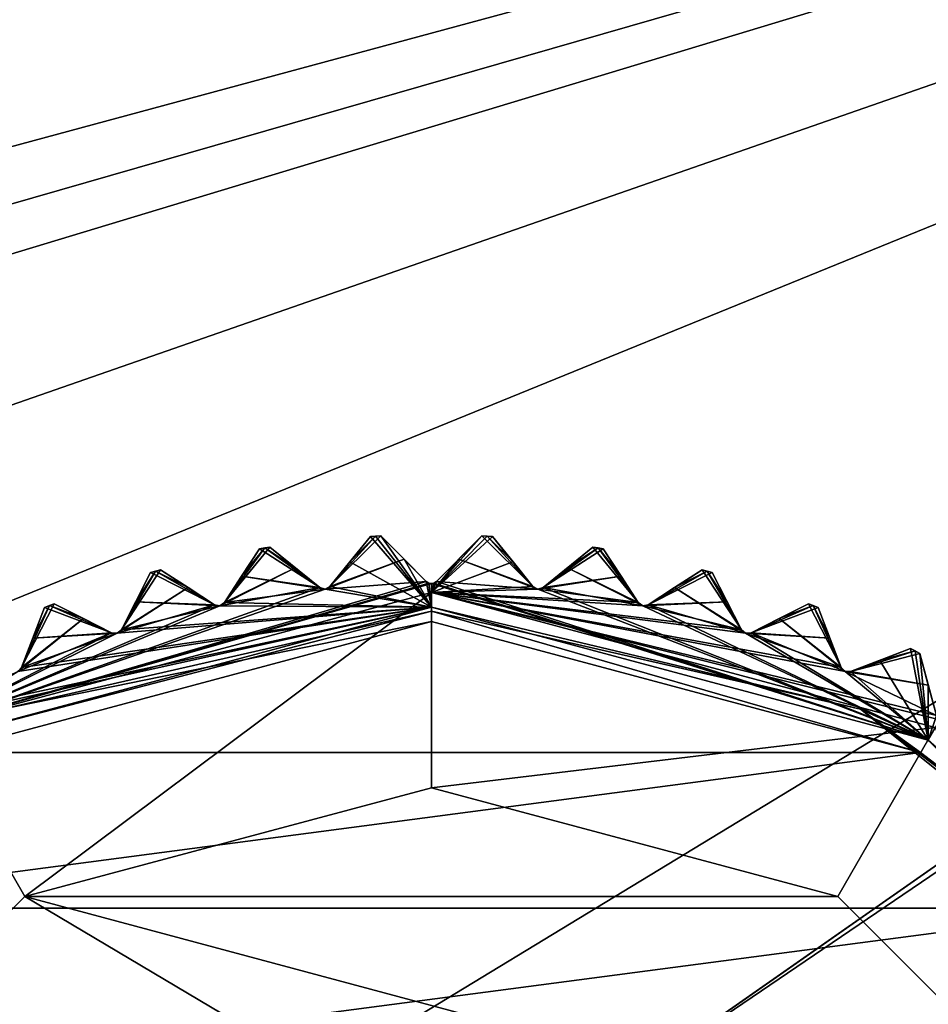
# Model space of a CAD drawing. Header units: millimetres. Extents: x -114 to 114, y -48 to 36.
# Tile 253 of 256: x 65 to 77, y 8 to 22. Entities that reach past the tile are written whole.
import ezdxf

# ---------------------------------------------------------------- set-up
doc = ezdxf.new("R2010")
doc.units = ezdxf.units.MM
doc.header["$LTSCALE"] = 65.185185
for name, color, linetype in [('2', 7, 'CONTINUOUS'), ('2786', 7, 'CONTINUOUS'), ('2841', 7, 'CONTINUOUS'), ('2842', 7, 'CONTINUOUS'), ('2866', 7, 'CONTINUOUS'), ('2868', 7, 'CONTINUOUS'), ('2869', 7, 'CONTINUOUS'), ('2870', 7, 'CONTINUOUS'), ('2871', 7, 'CONTINUOUS'), ('2872', 7, 'CONTINUOUS'), ('2873', 7, 'CONTINUOUS'), ('2874', 7, 'CONTINUOUS'), ('2875', 7, 'CONTINUOUS'), ('2876', 7, 'CONTINUOUS'), ('2877', 7, 'CONTINUOUS'), ('2878', 7, 'CONTINUOUS'), ('2879', 7, 'CONTINUOUS'), ('2880', 7, 'CONTINUOUS'), ('2881', 7, 'CONTINUOUS'), ('2882', 7, 'CONTINUOUS'), ('2883', 7, 'CONTINUOUS'), ('2885', 7, 'CONTINUOUS'), ('2964', 7, 'CONTINUOUS'), ('2965', 7, 'CONTINUOUS'), ('2977', 7, 'CONTINUOUS'), ('2978', 7, 'CONTINUOUS'), ('2979', 7, 'CONTINUOUS'), ('2980', 7, 'CONTINUOUS'), ('2981', 7, 'CONTINUOUS'), ('2982', 7, 'CONTINUOUS'), ('2983', 7, 'CONTINUOUS'), ('2984', 7, 'CONTINUOUS'), ('2985', 7, 'CONTINUOUS'), ('3030', 7, 'CONTINUOUS'), ('3031', 7, 'CONTINUOUS'), ('3033', 7, 'CONTINUOUS'), ('3214', 7, 'CONTINUOUS'), ('3215', 7, 'CONTINUOUS'), ('3216', 7, 'CONTINUOUS'), ('3217', 7, 'CONTINUOUS'), ('3218', 7, 'CONTINUOUS'), ('3219', 7, 'CONTINUOUS'), ('3252', 7, 'CONTINUOUS'), ('3253', 7, 'CONTINUOUS'), ('3254', 7, 'CONTINUOUS'), ('3255', 7, 'CONTINUOUS'), ('3256', 7, 'CONTINUOUS'), ('3257', 7, 'CONTINUOUS'), ('3258', 7, 'CONTINUOUS'), ('3259', 7, 'CONTINUOUS'), ('3260', 7, 'CONTINUOUS')]:
    doc.layers.add(name, color=color, linetype=linetype)

msp = doc.modelspace()

# ---------------------------------------------------------------- linework, layer by layer
at = {"layer": '2', "linetype": 'CONTINUOUS'}
for points in [[(113, 35, 92.5), (-113, 35, 92.5), (72.725, 6.847, 92.5), (113, 35, 92.5)], [(72.725, 6.847, 92.5), (-113, 35, 92.5), (68.275, 6.847, 92.5), (72.725, 6.847, 92.5)], [(68.275, 6.847, 92.5), (-113, 35, 92.5), (64.674, 4.231, 92.5), (68.275, 6.847, 92.5)], [(76.326, 4.231, 92.5), (113, 35, 92.5), (72.725, 6.847, 92.5), (76.326, 4.231, 92.5)], [(113, -35, 92.5), (113, 35, 92.5), (76.326, 4.231, 92.5), (113, -35, 92.5)]]:
    msp.add_3dface(points, dxfattribs=at)
at = {"layer": '2786', "linetype": 'CONTINUOUS'}
for points in [[(-50.5, 32.5, 90), (110.5, 32.5, 90), (-23.5, 13.7, 90), (-50.5, 32.5, 90)], [(110.5, 32.5, 90), (-16.649, 11.864, 90), (-23.5, 13.7, 90), (110.5, 32.5, 90)], [(110.5, 32.5, 90), (-11.634, 6.848, 90), (-16.649, 11.864, 90), (110.5, 32.5, 90)], [(110.5, 32.5, 90), (-9.8, 0, 90), (-11.634, 6.848, 90), (110.5, 32.5, 90)], [(-9.8, 0, 90), (110.5, 32.5, 90), (21.275, 6.847, 90), (-9.8, 0, 90)], [(110.5, 32.5, 90), (25.725, 6.847, 90), (21.275, 6.847, 90), (110.5, 32.5, 90)], [(110.5, 32.5, 90), (29.326, 4.231, 90), (25.725, 6.847, 90), (110.5, 32.5, 90)], [(110.5, 32.5, 90), (30.7, 0, 90), (29.326, 4.231, 90), (110.5, 32.5, 90)], [(110.5, 32.5, 90), (68.275, 6.847, 90), (30.7, 0, 90), (110.5, 32.5, 90)], [(110.5, 32.5, 90), (72.725, 6.847, 90), (68.275, 6.847, 90), (110.5, 32.5, 90)], [(110.5, 32.5, 90), (76.326, 4.231, 90), (72.725, 6.847, 90), (110.5, 32.5, 90)], [(110.5, 32.5, 90), (110.5, -32.5, 90), (76.326, -4.231, 90), (110.5, 32.5, 90)], [(110.5, 32.5, 90), (76.326, -4.231, 90), (77.7, 0, 90), (110.5, 32.5, 90)], [(110.5, 32.5, 90), (77.7, 0, 90), (76.326, 4.231, 90), (110.5, 32.5, 90)]]:
    msp.add_3dface(points, dxfattribs=at)
at = {"layer": '2841', "linetype": 'CONTINUOUS'}
for points in [[(77.271, 11.737, 110), (70.5, 13.55, 110), (63.729, 11.737, 110), (77.271, 11.737, 110)], [(80.079, 9.584, 110), (77.271, 11.737, 110), (60.921, 9.584, 110), (80.079, 9.584, 110)], [(60.921, 9.584, 110), (77.271, 11.737, 110), (63.729, 11.737, 110), (60.921, 9.584, 110)], [(82.233, 6.777, 110), (80.079, 9.584, 110), (58.767, 6.777, 110), (82.233, 6.777, 110)], [(58.767, 6.777, 110), (80.079, 9.584, 110), (60.921, 9.584, 110), (58.767, 6.777, 110)]]:
    msp.add_3dface(points, dxfattribs=at)
at = {"layer": '2842', "linetype": 'CONTINUOUS'}
for points in [[(63.525, 12.081, 93), (70.5, 13.95, 93), (64.875, 9.743, 93), (63.525, 12.081, 93)], [(70.5, 13.95, 93), (70.5, 11.25, 93), (64.875, 9.743, 93), (70.5, 13.95, 93)], [(70.5, 13.95, 93), (77.475, 12.081, 93), (70.5, 11.25, 93), (70.5, 13.95, 93)], [(60.757, 5.625, 93), (63.525, 12.081, 93), (64.875, 9.743, 93), (60.757, 5.625, 93)], [(70.5, 11.25, 93), (77.475, 12.081, 93), (76.125, 9.743, 93), (70.5, 11.25, 93)], [(76.125, 9.743, 93), (77.475, 12.081, 93), (80.243, 5.625, 93), (76.125, 9.743, 93)]]:
    msp.add_3dface(points, dxfattribs=at)
at = {"layer": '2866', "linetype": 'CONTINUOUS'}
for points in [[(64.984, 13.321, 108.833), (65.147, 13.744, 108.5), (64.828, 12.913, 109.146), (64.984, 13.321, 108.833)], [(64.828, 12.913, 109.146), (65.147, 13.744, 108.5), (65.147, 13.744, 93.8), (64.828, 12.913, 109.146)], [(64.984, 13.321, 93.467), (64.828, 12.913, 109.146), (65.147, 13.744, 93.8), (64.984, 13.321, 93.467)], [(64.828, 12.913, 93.154), (64.828, 12.913, 109.146), (64.984, 13.321, 93.467), (64.828, 12.913, 93.154)]]:
    msp.add_3dface(points, dxfattribs=at)
at = {"layer": '2868', "linetype": 'CONTINUOUS'}
for points in [[(66.407, 13.824, 108.833), (66.613, 14.229, 108.5), (66.209, 13.436, 109.146), (66.407, 13.824, 108.833)], [(66.209, 13.436, 109.146), (66.613, 14.229, 108.5), (66.613, 14.229, 93.8), (66.209, 13.436, 109.146)], [(66.407, 13.824, 93.467), (66.209, 13.436, 109.146), (66.613, 14.229, 93.8), (66.407, 13.824, 93.467)], [(66.209, 13.436, 93.154), (66.209, 13.436, 109.146), (66.407, 13.824, 93.467), (66.209, 13.436, 93.154)]]:
    msp.add_3dface(points, dxfattribs=at)
at = {"layer": '2869', "linetype": 'CONTINUOUS'}
for points in [[(65.281, 13.796, 93.8), (65.281, 13.796, 108.5), (66.074, 13.392, 93.154), (65.281, 13.796, 93.8)], [(66.074, 13.392, 93.154), (65.281, 13.796, 108.5), (65.686, 13.59, 108.833), (66.074, 13.392, 93.154)], [(65.686, 13.59, 93.467), (65.281, 13.796, 93.8), (66.074, 13.392, 93.154), (65.686, 13.59, 93.467)], [(66.074, 13.392, 109.146), (66.074, 13.392, 93.154), (65.686, 13.59, 108.833), (66.074, 13.392, 109.146)]]:
    msp.add_3dface(points, dxfattribs=at)
at = {"layer": '2870', "linetype": 'CONTINUOUS'}
for points in [[(67.874, 14.176, 108.833), (68.121, 14.557, 108.5), (67.637, 13.811, 109.146), (67.874, 14.176, 108.833)], [(67.637, 13.811, 109.146), (68.121, 14.557, 108.5), (68.121, 14.557, 93.8), (67.637, 13.811, 109.146)], [(67.874, 14.176, 93.467), (67.637, 13.811, 109.146), (68.121, 14.557, 93.8), (67.874, 14.176, 93.467)], [(67.637, 13.811, 93.154), (67.637, 13.811, 109.146), (67.874, 14.176, 93.467), (67.637, 13.811, 93.154)]]:
    msp.add_3dface(points, dxfattribs=at)
at = {"layer": '2871', "linetype": 'CONTINUOUS'}
for points in [[(66.752, 14.266, 93.8), (66.752, 14.266, 108.5), (67.498, 13.781, 93.154), (66.752, 14.266, 93.8)], [(67.498, 13.781, 93.154), (66.752, 14.266, 108.5), (67.133, 14.019, 108.833), (67.498, 13.781, 93.154)], [(67.133, 14.019, 93.467), (66.752, 14.266, 93.8), (67.498, 13.781, 93.154), (67.133, 14.019, 93.467)], [(67.498, 13.781, 109.146), (67.498, 13.781, 93.154), (67.133, 14.019, 108.833), (67.498, 13.781, 109.146)]]:
    msp.add_3dface(points, dxfattribs=at)
at = {"layer": '2872', "linetype": 'CONTINUOUS'}
for points in [[(69.37, 14.373, 108.833), (69.656, 14.726, 108.5), (69.096, 14.034, 109.146), (69.37, 14.373, 108.833)], [(69.096, 14.034, 109.146), (69.656, 14.726, 108.5), (69.656, 14.726, 93.8), (69.096, 14.034, 109.146)], [(69.37, 14.373, 93.467), (69.096, 14.034, 109.146), (69.656, 14.726, 93.8), (69.37, 14.373, 93.467)], [(69.096, 14.034, 93.154), (69.096, 14.034, 109.146), (69.37, 14.373, 93.467), (69.096, 14.034, 93.154)]]:
    msp.add_3dface(points, dxfattribs=at)
at = {"layer": '2873', "linetype": 'CONTINUOUS'}
for points in [[(68.264, 14.579, 93.8), (68.264, 14.579, 108.5), (68.955, 14.019, 93.154), (68.264, 14.579, 93.8)], [(68.955, 14.019, 93.154), (68.264, 14.579, 108.5), (68.616, 14.294, 108.833), (68.955, 14.019, 93.154)], [(68.616, 14.294, 93.467), (68.264, 14.579, 93.8), (68.955, 14.019, 93.154), (68.616, 14.294, 93.467)], [(68.955, 14.019, 109.146), (68.955, 14.019, 93.154), (68.616, 14.294, 108.833), (68.955, 14.019, 109.146)]]:
    msp.add_3dface(points, dxfattribs=at)
at = {"layer": '2874', "linetype": 'CONTINUOUS'}
for points in [[(70.879, 14.412, 108.833), (71.2, 14.733, 108.5), (70.571, 14.104, 109.146), (70.879, 14.412, 108.833)], [(70.571, 14.104, 109.146), (71.2, 14.733, 108.5), (71.2, 14.733, 93.8), (70.571, 14.104, 109.146)], [(70.879, 14.412, 93.467), (70.571, 14.104, 109.146), (71.2, 14.733, 93.8), (70.879, 14.412, 93.467)], [(70.571, 14.104, 93.154), (70.571, 14.104, 109.146), (70.879, 14.412, 93.467), (70.571, 14.104, 93.154)]]:
    msp.add_3dface(points, dxfattribs=at)
at = {"layer": '2875', "linetype": 'CONTINUOUS'}
for points in [[(69.8, 14.733, 93.8), (69.8, 14.733, 108.5), (70.429, 14.104, 93.154), (69.8, 14.733, 93.8)], [(70.429, 14.104, 93.154), (69.8, 14.733, 108.5), (70.121, 14.412, 108.833), (70.429, 14.104, 93.154)], [(70.121, 14.412, 93.467), (69.8, 14.733, 93.8), (70.429, 14.104, 93.154), (70.121, 14.412, 93.467)], [(70.429, 14.104, 109.146), (70.429, 14.104, 93.154), (70.121, 14.412, 108.833), (70.429, 14.104, 109.146)]]:
    msp.add_3dface(points, dxfattribs=at)
at = {"layer": '2876', "linetype": 'CONTINUOUS'}
for points in [[(72.384, 14.294, 108.833), (72.736, 14.579, 108.5), (72.045, 14.019, 109.146), (72.384, 14.294, 108.833)], [(72.045, 14.019, 109.146), (72.736, 14.579, 108.5), (72.736, 14.579, 93.8), (72.045, 14.019, 109.146)], [(72.383, 14.294, 93.467), (72.045, 14.019, 109.146), (72.736, 14.579, 93.8), (72.383, 14.294, 93.467)], [(72.045, 14.019, 93.154), (72.045, 14.019, 109.146), (72.383, 14.294, 93.467), (72.045, 14.019, 93.154)]]:
    msp.add_3dface(points, dxfattribs=at)
at = {"layer": '2877', "linetype": 'CONTINUOUS'}
for points in [[(71.344, 14.726, 93.8), (71.344, 14.726, 108.5), (71.904, 14.034, 93.154), (71.344, 14.726, 93.8)], [(71.904, 14.034, 93.154), (71.344, 14.726, 108.5), (71.63, 14.373, 108.833), (71.904, 14.034, 93.154)], [(71.629, 14.373, 93.467), (71.344, 14.726, 93.8), (71.904, 14.034, 93.154), (71.629, 14.373, 93.467)], [(71.904, 14.034, 109.146), (71.904, 14.034, 93.154), (71.63, 14.373, 108.833), (71.904, 14.034, 109.146)]]:
    msp.add_3dface(points, dxfattribs=at)
at = {"layer": '2878', "linetype": 'CONTINUOUS'}
for points in [[(73.867, 14.019, 108.833), (74.248, 14.266, 108.5), (73.502, 13.781, 109.146), (73.867, 14.019, 108.833)], [(73.502, 13.781, 109.146), (74.248, 14.266, 108.5), (74.248, 14.266, 93.8), (73.502, 13.781, 109.146)], [(73.867, 14.019, 93.467), (73.502, 13.781, 109.146), (74.248, 14.266, 93.8), (73.867, 14.019, 93.467)], [(73.502, 13.781, 93.154), (73.502, 13.781, 109.146), (73.867, 14.019, 93.467), (73.502, 13.781, 93.154)]]:
    msp.add_3dface(points, dxfattribs=at)
at = {"layer": '2879', "linetype": 'CONTINUOUS'}
for points in [[(72.879, 14.557, 93.8), (72.879, 14.557, 108.5), (73.363, 13.811, 93.154), (72.879, 14.557, 93.8)], [(73.363, 13.811, 93.154), (72.879, 14.557, 108.5), (73.126, 14.176, 108.833), (73.363, 13.811, 93.154)], [(73.126, 14.176, 93.467), (72.879, 14.557, 93.8), (73.363, 13.811, 93.154), (73.126, 14.176, 93.467)], [(73.363, 13.811, 109.146), (73.363, 13.811, 93.154), (73.126, 14.176, 108.833), (73.363, 13.811, 109.146)]]:
    msp.add_3dface(points, dxfattribs=at)
at = {"layer": '2880', "linetype": 'CONTINUOUS'}
for points in [[(75.314, 13.59, 108.833), (75.719, 13.796, 108.5), (74.926, 13.392, 109.146), (75.314, 13.59, 108.833)], [(74.926, 13.392, 109.146), (75.719, 13.796, 108.5), (75.719, 13.796, 93.8), (74.926, 13.392, 109.146)], [(75.314, 13.59, 93.467), (74.926, 13.392, 109.146), (75.719, 13.796, 93.8), (75.314, 13.59, 93.467)], [(74.926, 13.392, 93.154), (74.926, 13.392, 109.146), (75.314, 13.59, 93.467), (74.926, 13.392, 93.154)]]:
    msp.add_3dface(points, dxfattribs=at)
at = {"layer": '2881', "linetype": 'CONTINUOUS'}
for points in [[(74.387, 14.229, 93.8), (74.387, 14.229, 108.5), (74.791, 13.436, 93.154), (74.387, 14.229, 93.8)], [(74.791, 13.436, 93.154), (74.387, 14.229, 108.5), (74.593, 13.824, 108.833), (74.791, 13.436, 93.154)], [(74.593, 13.824, 93.467), (74.387, 14.229, 93.8), (74.791, 13.436, 93.154), (74.593, 13.824, 93.467)], [(74.791, 13.436, 109.146), (74.791, 13.436, 93.154), (74.593, 13.824, 108.833), (74.791, 13.436, 109.146)]]:
    msp.add_3dface(points, dxfattribs=at)
at = {"layer": '2882', "linetype": 'CONTINUOUS'}
for points in [[(76.708, 13.012, 108.833), (77.132, 13.175, 108.5), (76.301, 12.856, 109.146), (76.708, 13.012, 108.833)], [(76.301, 12.856, 109.146), (77.132, 13.175, 108.5), (77.132, 13.175, 93.8), (76.301, 12.856, 109.146)], [(76.708, 13.012, 93.467), (76.301, 12.856, 109.146), (77.132, 13.175, 93.8), (76.708, 13.012, 93.467)], [(76.301, 12.856, 93.154), (76.301, 12.856, 109.146), (76.708, 13.012, 93.467), (76.301, 12.856, 93.154)]]:
    msp.add_3dface(points, dxfattribs=at)
at = {"layer": '2883', "linetype": 'CONTINUOUS'}
for points in [[(75.853, 13.744, 93.8), (75.853, 13.744, 108.5), (76.172, 12.913, 93.154), (75.853, 13.744, 93.8)], [(76.172, 12.913, 93.154), (75.853, 13.744, 108.5), (76.016, 13.321, 108.833), (76.172, 12.913, 93.154)], [(76.016, 13.321, 93.467), (75.853, 13.744, 93.8), (76.172, 12.913, 93.154), (76.016, 13.321, 93.467)], [(76.172, 12.913, 109.146), (76.172, 12.913, 93.154), (76.016, 13.321, 108.833), (76.172, 12.913, 109.146)]]:
    msp.add_3dface(points, dxfattribs=at)
at = {"layer": '2885', "linetype": 'CONTINUOUS'}
for points in [[(77.26, 13.109, 93.8), (77.26, 13.109, 108.5), (77.491, 12.25, 93.154), (77.26, 13.109, 93.8)], [(77.491, 12.25, 93.154), (77.26, 13.109, 108.5), (77.378, 12.671, 108.833), (77.491, 12.25, 93.154)], [(77.378, 12.671, 93.467), (77.26, 13.109, 93.8), (77.491, 12.25, 93.154), (77.378, 12.671, 93.467)]]:
    msp.add_3dface(points, dxfattribs=at)
at = {"layer": '2964', "linetype": 'CONTINUOUS'}
for points in [[(70.5, 13.95, 93), (70.879, 14.412, 93.467), (71.2, 14.733, 93.8), (70.5, 13.95, 93)], [(70.5, 13.95, 93), (71.2, 14.733, 93.8), (71.272, 14.73, 93.8), (70.5, 13.95, 93)], [(71.344, 14.726, 93.8), (70.5, 13.95, 93), (71.272, 14.73, 93.8), (71.344, 14.726, 93.8)], [(70.5, 13.95, 93), (71.344, 14.726, 93.8), (71.629, 14.373, 93.467), (70.5, 13.95, 93)], [(72.383, 14.294, 93.467), (72.736, 14.579, 93.8), (72.807, 14.568, 93.8), (72.383, 14.294, 93.467)], [(72.045, 14.019, 93.154), (72.383, 14.294, 93.467), (72.807, 14.568, 93.8), (72.045, 14.019, 93.154)], [(72.879, 14.557, 93.8), (72.045, 14.019, 93.154), (72.807, 14.568, 93.8), (72.879, 14.557, 93.8)], [(72.045, 14.019, 93.154), (72.879, 14.557, 93.8), (73.126, 14.176, 93.467), (72.045, 14.019, 93.154)], [(70.5, 13.95, 93), (70.571, 14.104, 93.154), (70.879, 14.412, 93.467), (70.5, 13.95, 93)], [(70.5, 13.95, 93), (71.629, 14.373, 93.467), (71.904, 14.034, 93.154), (70.5, 13.95, 93)], [(72.045, 14.019, 93.154), (73.126, 14.176, 93.467), (71.971, 13.998, 93.125), (72.045, 14.019, 93.154)], [(73.126, 14.176, 93.467), (73.363, 13.811, 93.154), (71.971, 13.998, 93.125), (73.126, 14.176, 93.467)], [(73.502, 13.781, 93.154), (73.867, 14.019, 93.467), (74.318, 14.247, 93.8), (73.502, 13.781, 93.154)], [(74.387, 14.229, 93.8), (73.502, 13.781, 93.154), (74.318, 14.247, 93.8), (74.387, 14.229, 93.8)], [(73.502, 13.781, 93.154), (74.387, 14.229, 93.8), (74.593, 13.824, 93.467), (73.502, 13.781, 93.154)], [(73.867, 14.019, 93.467), (74.248, 14.266, 93.8), (74.318, 14.247, 93.8), (73.867, 14.019, 93.467)], [(70.571, 14.104, 93.154), (70.5, 13.95, 93), (70.536, 14.082, 93.132), (70.571, 14.104, 93.154)], [(70.536, 14.082, 93.132), (70.5, 13.95, 93), (70.5, 14.075, 93.125), (70.536, 14.082, 93.132)], [(70.5, 13.95, 93), (71.904, 14.034, 93.154), (71.971, 13.998, 93.125), (70.5, 13.95, 93)], [(73.363, 13.811, 93.154), (70.5, 13.95, 93), (71.971, 13.998, 93.125), (73.363, 13.811, 93.154)], [(77.475, 12.081, 93), (70.5, 13.95, 93), (77.537, 12.189, 93.125), (77.475, 12.081, 93)], [(70.5, 13.95, 93), (73.363, 13.811, 93.154), (73.426, 13.767, 93.125), (70.5, 13.95, 93)], [(70.5, 13.95, 93), (74.791, 13.436, 93.154), (74.849, 13.386, 93.125), (70.5, 13.95, 93)], [(74.791, 13.436, 93.154), (70.5, 13.95, 93), (73.426, 13.767, 93.125), (74.791, 13.436, 93.154)], [(70.5, 13.95, 93), (76.172, 12.913, 93.154), (76.225, 12.858, 93.125), (70.5, 13.95, 93)], [(76.172, 12.913, 93.154), (70.5, 13.95, 93), (74.849, 13.386, 93.125), (76.172, 12.913, 93.154)], [(70.5, 13.95, 93), (77.491, 12.25, 93.154), (77.537, 12.189, 93.125), (70.5, 13.95, 93)], [(77.491, 12.25, 93.154), (70.5, 13.95, 93), (76.225, 12.858, 93.125), (77.491, 12.25, 93.154)], [(73.502, 13.781, 93.154), (74.593, 13.824, 93.467), (73.426, 13.767, 93.125), (73.502, 13.781, 93.154)], [(74.593, 13.824, 93.467), (74.791, 13.436, 93.154), (73.426, 13.767, 93.125), (74.593, 13.824, 93.467)], [(74.926, 13.392, 93.154), (75.314, 13.59, 93.467), (75.786, 13.77, 93.8), (74.926, 13.392, 93.154)], [(75.853, 13.744, 93.8), (74.926, 13.392, 93.154), (75.786, 13.77, 93.8), (75.853, 13.744, 93.8)], [(75.314, 13.59, 93.467), (75.719, 13.796, 93.8), (75.786, 13.77, 93.8), (75.314, 13.59, 93.467)], [(74.926, 13.392, 93.154), (75.853, 13.744, 93.8), (76.016, 13.321, 93.467), (74.926, 13.392, 93.154)], [(74.926, 13.392, 93.154), (76.016, 13.321, 93.467), (74.849, 13.386, 93.125), (74.926, 13.392, 93.154)], [(76.016, 13.321, 93.467), (76.172, 12.913, 93.154), (74.849, 13.386, 93.125), (76.016, 13.321, 93.467)], [(76.301, 12.856, 93.154), (76.708, 13.012, 93.467), (77.196, 13.142, 93.8), (76.301, 12.856, 93.154)], [(77.26, 13.109, 93.8), (76.301, 12.856, 93.154), (77.196, 13.142, 93.8), (77.26, 13.109, 93.8)], [(76.301, 12.856, 93.154), (77.26, 13.109, 93.8), (77.378, 12.671, 93.467), (76.301, 12.856, 93.154)], [(76.708, 13.012, 93.467), (77.132, 13.175, 93.8), (77.196, 13.142, 93.8), (76.708, 13.012, 93.467)], [(76.301, 12.856, 93.154), (77.378, 12.671, 93.467), (76.225, 12.858, 93.125), (76.301, 12.856, 93.154)], [(77.378, 12.671, 93.467), (77.491, 12.25, 93.154), (76.225, 12.858, 93.125), (77.378, 12.671, 93.467)]]:
    msp.add_3dface(points, dxfattribs=at)
at = {"layer": '2965', "linetype": 'CONTINUOUS'}
for points in [[(69.096, 14.034, 93.154), (69.8, 14.733, 93.8), (70.121, 14.412, 93.467), (69.096, 14.034, 93.154)], [(69.8, 14.733, 93.8), (69.096, 14.034, 93.154), (69.728, 14.73, 93.8), (69.8, 14.733, 93.8)], [(69.096, 14.034, 93.154), (69.37, 14.373, 93.467), (69.728, 14.73, 93.8), (69.096, 14.034, 93.154)], [(69.37, 14.373, 93.467), (69.656, 14.726, 93.8), (69.728, 14.73, 93.8), (69.37, 14.373, 93.467)], [(67.637, 13.811, 93.154), (68.264, 14.579, 93.8), (68.616, 14.294, 93.467), (67.637, 13.811, 93.154)], [(68.264, 14.579, 93.8), (67.637, 13.811, 93.154), (68.193, 14.568, 93.8), (68.264, 14.579, 93.8)], [(67.637, 13.811, 93.154), (67.874, 14.176, 93.467), (68.193, 14.568, 93.8), (67.637, 13.811, 93.154)], [(67.874, 14.176, 93.467), (68.121, 14.557, 93.8), (68.193, 14.568, 93.8), (67.874, 14.176, 93.467)], [(69.096, 14.034, 93.154), (70.121, 14.412, 93.467), (69.029, 13.998, 93.125), (69.096, 14.034, 93.154)], [(70.121, 14.412, 93.467), (70.429, 14.104, 93.154), (69.029, 13.998, 93.125), (70.121, 14.412, 93.467)], [(66.209, 13.436, 93.154), (66.752, 14.266, 93.8), (67.133, 14.019, 93.467), (66.209, 13.436, 93.154)], [(66.752, 14.266, 93.8), (66.209, 13.436, 93.154), (66.682, 14.247, 93.8), (66.752, 14.266, 93.8)], [(66.209, 13.436, 93.154), (66.407, 13.824, 93.467), (66.682, 14.247, 93.8), (66.209, 13.436, 93.154)], [(66.407, 13.824, 93.467), (66.613, 14.229, 93.8), (66.682, 14.247, 93.8), (66.407, 13.824, 93.467)], [(67.637, 13.811, 93.154), (68.616, 14.294, 93.467), (67.574, 13.767, 93.125), (67.637, 13.811, 93.154)], [(68.616, 14.294, 93.467), (68.955, 14.019, 93.154), (67.574, 13.767, 93.125), (68.616, 14.294, 93.467)], [(63.525, 12.081, 93), (70.429, 14.104, 93.154), (70.464, 14.082, 93.132), (63.525, 12.081, 93)], [(70.429, 14.104, 93.154), (63.525, 12.081, 93), (69.029, 13.998, 93.125), (70.429, 14.104, 93.154)], [(70.5, 14.075, 93.125), (63.525, 12.081, 93), (70.464, 14.082, 93.132), (70.5, 14.075, 93.125)], [(70.5, 13.95, 93), (63.525, 12.081, 93), (70.5, 14.075, 93.125), (70.5, 13.95, 93)], [(63.525, 12.081, 93), (68.955, 14.019, 93.154), (69.029, 13.998, 93.125), (63.525, 12.081, 93)], [(68.955, 14.019, 93.154), (63.525, 12.081, 93), (67.574, 13.767, 93.125), (68.955, 14.019, 93.154)], [(66.209, 13.436, 93.154), (67.133, 14.019, 93.467), (66.151, 13.386, 93.125), (66.209, 13.436, 93.154)], [(67.133, 14.019, 93.467), (67.498, 13.781, 93.154), (66.151, 13.386, 93.125), (67.133, 14.019, 93.467)], [(63.525, 12.081, 93), (67.498, 13.781, 93.154), (67.574, 13.767, 93.125), (63.525, 12.081, 93)], [(67.498, 13.781, 93.154), (63.525, 12.081, 93), (66.151, 13.386, 93.125), (67.498, 13.781, 93.154)], [(64.828, 12.913, 93.154), (65.281, 13.796, 93.8), (65.686, 13.59, 93.467), (64.828, 12.913, 93.154)], [(65.281, 13.796, 93.8), (64.828, 12.913, 93.154), (65.214, 13.77, 93.8), (65.281, 13.796, 93.8)], [(64.828, 12.913, 93.154), (64.984, 13.321, 93.467), (65.214, 13.77, 93.8), (64.828, 12.913, 93.154)], [(64.984, 13.321, 93.467), (65.147, 13.744, 93.8), (65.214, 13.77, 93.8), (64.984, 13.321, 93.467)], [(64.828, 12.913, 93.154), (65.686, 13.59, 93.467), (64.775, 12.858, 93.125), (64.828, 12.913, 93.154)], [(65.686, 13.59, 93.467), (66.074, 13.392, 93.154), (64.775, 12.858, 93.125), (65.686, 13.59, 93.467)], [(63.525, 12.081, 93), (66.074, 13.392, 93.154), (66.151, 13.386, 93.125), (63.525, 12.081, 93)], [(66.074, 13.392, 93.154), (63.525, 12.081, 93), (64.775, 12.858, 93.125), (66.074, 13.392, 93.154)]]:
    msp.add_3dface(points, dxfattribs=at)
at = {"layer": '2977', "linetype": 'CONTINUOUS'}
for points in [[(64.828, 12.913, 109.146), (64.828, 12.913, 93.154), (64.775, 12.858, 93.125), (64.828, 12.913, 109.146)], [(64.828, 12.913, 109.146), (64.775, 12.858, 93.125), (64.775, 12.858, 109.175), (64.828, 12.913, 109.146)]]:
    msp.add_3dface(points, dxfattribs=at)
at = {"layer": '2978', "linetype": 'CONTINUOUS'}
for points in [[(66.074, 13.392, 93.154), (66.074, 13.392, 109.146), (66.151, 13.386, 109.175), (66.074, 13.392, 93.154)], [(66.151, 13.386, 93.125), (66.074, 13.392, 93.154), (66.151, 13.386, 109.175), (66.151, 13.386, 93.125)], [(66.209, 13.436, 109.146), (66.209, 13.436, 93.154), (66.151, 13.386, 93.125), (66.209, 13.436, 109.146)], [(66.209, 13.436, 109.146), (66.151, 13.386, 93.125), (66.151, 13.386, 109.175), (66.209, 13.436, 109.146)]]:
    msp.add_3dface(points, dxfattribs=at)
at = {"layer": '2979', "linetype": 'CONTINUOUS'}
for points in [[(67.498, 13.781, 93.154), (67.498, 13.781, 109.146), (67.574, 13.767, 109.175), (67.498, 13.781, 93.154)], [(67.574, 13.767, 93.125), (67.498, 13.781, 93.154), (67.574, 13.767, 109.175), (67.574, 13.767, 93.125)], [(67.637, 13.811, 109.146), (67.637, 13.811, 93.154), (67.574, 13.767, 93.125), (67.637, 13.811, 109.146)], [(67.637, 13.811, 109.146), (67.574, 13.767, 93.125), (67.574, 13.767, 109.175), (67.637, 13.811, 109.146)]]:
    msp.add_3dface(points, dxfattribs=at)
at = {"layer": '2980', "linetype": 'CONTINUOUS'}
for points in [[(69.096, 14.034, 109.146), (69.096, 14.034, 93.154), (69.029, 13.998, 93.125), (69.096, 14.034, 109.146)], [(69.096, 14.034, 109.146), (69.029, 13.998, 93.125), (69.029, 13.998, 109.175), (69.096, 14.034, 109.146)], [(68.955, 14.019, 93.154), (68.955, 14.019, 109.146), (69.029, 13.998, 109.175), (68.955, 14.019, 93.154)], [(69.029, 13.998, 93.125), (68.955, 14.019, 93.154), (69.029, 13.998, 109.175), (69.029, 13.998, 93.125)]]:
    msp.add_3dface(points, dxfattribs=at)
at = {"layer": '2981', "linetype": 'CONTINUOUS'}
for points in [[(70.429, 14.104, 93.154), (70.429, 14.104, 109.146), (70.464, 14.082, 109.168), (70.429, 14.104, 93.154)], [(70.464, 14.082, 93.132), (70.429, 14.104, 93.154), (70.464, 14.082, 109.168), (70.464, 14.082, 93.132)], [(70.5, 14.075, 93.125), (70.464, 14.082, 93.132), (70.5, 14.075, 109.175), (70.5, 14.075, 93.125)], [(70.5, 14.075, 109.175), (70.464, 14.082, 93.132), (70.464, 14.082, 109.168), (70.5, 14.075, 109.175)], [(70.536, 14.082, 93.132), (70.5, 14.075, 93.125), (70.536, 14.082, 109.168), (70.536, 14.082, 93.132)], [(70.536, 14.082, 109.168), (70.5, 14.075, 93.125), (70.5, 14.075, 109.175), (70.536, 14.082, 109.168)], [(70.571, 14.104, 109.146), (70.571, 14.104, 93.154), (70.536, 14.082, 93.132), (70.571, 14.104, 109.146)], [(70.571, 14.104, 109.146), (70.536, 14.082, 93.132), (70.536, 14.082, 109.168), (70.571, 14.104, 109.146)]]:
    msp.add_3dface(points, dxfattribs=at)
at = {"layer": '2982', "linetype": 'CONTINUOUS'}
for points in [[(71.904, 14.034, 93.154), (71.904, 14.034, 109.146), (71.971, 13.998, 109.175), (71.904, 14.034, 93.154)], [(71.971, 13.998, 93.125), (71.904, 14.034, 93.154), (71.971, 13.998, 109.175), (71.971, 13.998, 93.125)], [(72.045, 14.019, 109.146), (72.045, 14.019, 93.154), (71.971, 13.998, 93.125), (72.045, 14.019, 109.146)], [(72.045, 14.019, 109.146), (71.971, 13.998, 93.125), (71.971, 13.998, 109.175), (72.045, 14.019, 109.146)]]:
    msp.add_3dface(points, dxfattribs=at)
at = {"layer": '2983', "linetype": 'CONTINUOUS'}
for points in [[(73.363, 13.811, 93.154), (73.363, 13.811, 109.146), (73.426, 13.767, 109.175), (73.363, 13.811, 93.154)], [(73.426, 13.767, 93.125), (73.363, 13.811, 93.154), (73.426, 13.767, 109.175), (73.426, 13.767, 93.125)], [(73.502, 13.781, 109.146), (73.502, 13.781, 93.154), (73.426, 13.767, 93.125), (73.502, 13.781, 109.146)], [(73.502, 13.781, 109.146), (73.426, 13.767, 93.125), (73.426, 13.767, 109.175), (73.502, 13.781, 109.146)]]:
    msp.add_3dface(points, dxfattribs=at)
at = {"layer": '2984', "linetype": 'CONTINUOUS'}
for points in [[(74.791, 13.436, 93.154), (74.791, 13.436, 109.146), (74.849, 13.386, 109.175), (74.791, 13.436, 93.154)], [(74.849, 13.386, 93.125), (74.791, 13.436, 93.154), (74.849, 13.386, 109.175), (74.849, 13.386, 93.125)], [(74.926, 13.392, 109.146), (74.926, 13.392, 93.154), (74.849, 13.386, 93.125), (74.926, 13.392, 109.146)], [(74.926, 13.392, 109.146), (74.849, 13.386, 93.125), (74.849, 13.386, 109.175), (74.926, 13.392, 109.146)]]:
    msp.add_3dface(points, dxfattribs=at)
at = {"layer": '2985', "linetype": 'CONTINUOUS'}
for points in [[(76.172, 12.913, 93.154), (76.172, 12.913, 109.146), (76.225, 12.858, 109.175), (76.172, 12.913, 93.154)], [(76.225, 12.858, 93.125), (76.172, 12.913, 93.154), (76.225, 12.858, 109.175), (76.225, 12.858, 93.125)], [(76.301, 12.856, 109.146), (76.301, 12.856, 93.154), (76.225, 12.858, 93.125), (76.301, 12.856, 109.146)], [(76.301, 12.856, 109.146), (76.225, 12.858, 93.125), (76.225, 12.858, 109.175), (76.301, 12.856, 109.146)]]:
    msp.add_3dface(points, dxfattribs=at)
at = {"layer": '3030', "linetype": 'CONTINUOUS'}
for points in [[(64.875, 9.743, 93.5), (70.5, 11.25, 93.5), (76.125, 9.743, 93.5), (64.875, 9.743, 93.5)], [(60.757, 5.625, 93.5), (64.875, 9.743, 93.5), (70.5, 6.4, 93.5), (60.757, 5.625, 93.5)], [(80.243, 5.625, 93.5), (64.875, 9.743, 93.5), (76.125, 9.743, 93.5), (80.243, 5.625, 93.5)], [(64.875, 9.743, 93.5), (80.243, 5.625, 93.5), (70.5, 6.4, 93.5), (64.875, 9.743, 93.5)]]:
    msp.add_3dface(points, dxfattribs=at)
at = {"layer": '3031', "linetype": 'CONTINUOUS'}
for points in [[(70.5, 11.25, 93), (76.125, 9.743, 93), (70.5, 11.25, 93.5), (70.5, 11.25, 93)], [(70.5, 11.25, 93.5), (76.125, 9.743, 93), (76.125, 9.743, 93.5), (70.5, 11.25, 93.5)], [(76.125, 9.743, 93), (80.243, 5.625, 93), (76.125, 9.743, 93.5), (76.125, 9.743, 93)], [(80.243, 5.625, 93), (80.243, 5.625, 93.5), (76.125, 9.743, 93.5), (80.243, 5.625, 93)]]:
    msp.add_3dface(points, dxfattribs=at)
at = {"layer": '3033', "linetype": 'CONTINUOUS'}
for points in [[(64.875, 9.743, 93), (70.5, 11.25, 93), (64.875, 9.743, 93.5), (64.875, 9.743, 93)], [(70.5, 11.25, 93), (70.5, 11.25, 93.5), (64.875, 9.743, 93.5), (70.5, 11.25, 93)], [(60.757, 5.625, 93), (64.875, 9.743, 93), (60.757, 5.625, 93.5), (60.757, 5.625, 93)], [(64.875, 9.743, 93), (64.875, 9.743, 93.5), (60.757, 5.625, 93.5), (64.875, 9.743, 93)]]:
    msp.add_3dface(points, dxfattribs=at)
at = {"layer": '3214', "linetype": 'CONTINUOUS'}
for points in [[(71.2, 14.733, 108.5), (70.879, 14.412, 108.833), (71.904, 14.034, 109.146), (71.2, 14.733, 108.5)], [(71.2, 14.733, 108.5), (71.904, 14.034, 109.146), (71.272, 14.73, 108.5), (71.2, 14.733, 108.5)], [(71.63, 14.373, 108.833), (71.344, 14.726, 108.5), (71.272, 14.73, 108.5), (71.63, 14.373, 108.833)], [(71.904, 14.034, 109.146), (71.63, 14.373, 108.833), (71.272, 14.73, 108.5), (71.904, 14.034, 109.146)], [(72.736, 14.579, 108.5), (72.384, 14.294, 108.833), (73.363, 13.811, 109.146), (72.736, 14.579, 108.5)], [(72.736, 14.579, 108.5), (73.363, 13.811, 109.146), (72.807, 14.568, 108.5), (72.736, 14.579, 108.5)], [(73.126, 14.176, 108.833), (72.879, 14.557, 108.5), (72.807, 14.568, 108.5), (73.126, 14.176, 108.833)], [(73.363, 13.811, 109.146), (73.126, 14.176, 108.833), (72.807, 14.568, 108.5), (73.363, 13.811, 109.146)], [(70.879, 14.412, 108.833), (70.571, 14.104, 109.146), (71.971, 13.998, 109.175), (70.879, 14.412, 108.833)], [(71.904, 14.034, 109.146), (70.879, 14.412, 108.833), (71.971, 13.998, 109.175), (71.904, 14.034, 109.146)], [(72.384, 14.294, 108.833), (72.045, 14.019, 109.146), (73.426, 13.767, 109.175), (72.384, 14.294, 108.833)], [(73.363, 13.811, 109.146), (72.384, 14.294, 108.833), (73.426, 13.767, 109.175), (73.363, 13.811, 109.146)], [(74.248, 14.266, 108.5), (73.867, 14.019, 108.833), (74.791, 13.436, 109.146), (74.248, 14.266, 108.5)], [(74.248, 14.266, 108.5), (74.791, 13.436, 109.146), (74.318, 14.247, 108.5), (74.248, 14.266, 108.5)], [(74.593, 13.824, 108.833), (74.387, 14.229, 108.5), (74.318, 14.247, 108.5), (74.593, 13.824, 108.833)], [(74.791, 13.436, 109.146), (74.593, 13.824, 108.833), (74.318, 14.247, 108.5), (74.791, 13.436, 109.146)], [(70.536, 14.082, 109.168), (70.5, 14.075, 109.175), (77.375, 11.908, 109.5), (70.536, 14.082, 109.168)], [(77.375, 11.908, 109.5), (70.5, 14.075, 109.175), (70.5, 13.75, 109.5), (77.375, 11.908, 109.5)], [(70.571, 14.104, 109.146), (70.536, 14.082, 109.168), (77.375, 11.908, 109.5), (70.571, 14.104, 109.146)], [(71.971, 13.998, 109.175), (70.571, 14.104, 109.146), (77.375, 11.908, 109.5), (71.971, 13.998, 109.175)], [(72.045, 14.019, 109.146), (71.971, 13.998, 109.175), (77.375, 11.908, 109.5), (72.045, 14.019, 109.146)], [(73.426, 13.767, 109.175), (72.045, 14.019, 109.146), (77.375, 11.908, 109.5), (73.426, 13.767, 109.175)], [(73.867, 14.019, 108.833), (73.502, 13.781, 109.146), (74.849, 13.386, 109.175), (73.867, 14.019, 108.833)], [(74.791, 13.436, 109.146), (73.867, 14.019, 108.833), (74.849, 13.386, 109.175), (74.791, 13.436, 109.146)], [(73.502, 13.781, 109.146), (73.426, 13.767, 109.175), (77.375, 11.908, 109.5), (73.502, 13.781, 109.146)], [(74.849, 13.386, 109.175), (73.502, 13.781, 109.146), (77.375, 11.908, 109.5), (74.849, 13.386, 109.175)], [(75.719, 13.796, 108.5), (75.314, 13.59, 108.833), (76.172, 12.913, 109.146), (75.719, 13.796, 108.5)], [(75.719, 13.796, 108.5), (76.172, 12.913, 109.146), (75.786, 13.77, 108.5), (75.719, 13.796, 108.5)], [(76.016, 13.321, 108.833), (75.853, 13.744, 108.5), (75.786, 13.77, 108.5), (76.016, 13.321, 108.833)], [(76.172, 12.913, 109.146), (76.016, 13.321, 108.833), (75.786, 13.77, 108.5), (76.172, 12.913, 109.146)], [(75.314, 13.59, 108.833), (74.926, 13.392, 109.146), (76.225, 12.858, 109.175), (75.314, 13.59, 108.833)], [(76.172, 12.913, 109.146), (75.314, 13.59, 108.833), (76.225, 12.858, 109.175), (76.172, 12.913, 109.146)], [(74.926, 13.392, 109.146), (74.849, 13.386, 109.175), (77.375, 11.908, 109.5), (74.926, 13.392, 109.146)], [(76.225, 12.858, 109.175), (74.926, 13.392, 109.146), (77.375, 11.908, 109.5), (76.225, 12.858, 109.175)], [(77.132, 13.175, 108.5), (76.708, 13.012, 108.833), (77.375, 11.908, 109.5), (77.132, 13.175, 108.5)], [(77.132, 13.175, 108.5), (77.375, 11.908, 109.5), (77.196, 13.142, 108.5), (77.132, 13.175, 108.5)], [(77.375, 11.908, 109.5), (77.26, 13.109, 108.5), (77.196, 13.142, 108.5), (77.375, 11.908, 109.5)], [(77.378, 12.671, 108.833), (77.26, 13.109, 108.5), (77.375, 11.908, 109.5), (77.378, 12.671, 108.833)], [(76.708, 13.012, 108.833), (76.301, 12.856, 109.146), (77.375, 11.908, 109.5), (76.708, 13.012, 108.833)], [(76.301, 12.856, 109.146), (76.225, 12.858, 109.175), (77.375, 11.908, 109.5), (76.301, 12.856, 109.146)], [(77.491, 12.25, 109.146), (77.378, 12.671, 108.833), (77.375, 11.908, 109.5), (77.491, 12.25, 109.146)], [(77.537, 12.189, 109.175), (77.491, 12.25, 109.146), (77.375, 11.908, 109.5), (77.537, 12.189, 109.175)], [(82.408, 6.875, 109.5), (77.537, 12.189, 109.175), (77.375, 11.908, 109.5), (82.408, 6.875, 109.5)]]:
    msp.add_3dface(points, dxfattribs=at)
at = {"layer": '3215', "linetype": 'CONTINUOUS'}
for points in [[(77.375, 11.908, 109.5), (70.5, 13.75, 109.5), (77.375, 11.908, 109.8), (77.375, 11.908, 109.5)], [(77.375, 11.908, 109.8), (70.5, 13.75, 109.5), (70.5, 13.75, 109.8), (77.375, 11.908, 109.8)], [(82.408, 6.875, 109.5), (77.375, 11.908, 109.5), (82.408, 6.875, 109.8), (82.408, 6.875, 109.5)], [(82.408, 6.875, 109.8), (77.375, 11.908, 109.5), (77.375, 11.908, 109.8), (82.408, 6.875, 109.8)]]:
    msp.add_3dface(points, dxfattribs=at)
at = {"layer": '3216', "linetype": 'CONTINUOUS'}
for points in [[(69.656, 14.726, 108.5), (69.37, 14.373, 108.833), (70.5, 13.75, 109.5), (69.656, 14.726, 108.5)], [(69.656, 14.726, 108.5), (70.5, 13.75, 109.5), (69.728, 14.73, 108.5), (69.656, 14.726, 108.5)], [(70.5, 13.75, 109.5), (69.8, 14.733, 108.5), (69.728, 14.73, 108.5), (70.5, 13.75, 109.5)], [(70.121, 14.412, 108.833), (69.8, 14.733, 108.5), (70.5, 13.75, 109.5), (70.121, 14.412, 108.833)], [(68.616, 14.294, 108.833), (68.264, 14.579, 108.5), (68.193, 14.568, 108.5), (68.616, 14.294, 108.833)], [(68.121, 14.557, 108.5), (67.874, 14.176, 108.833), (68.955, 14.019, 109.146), (68.121, 14.557, 108.5)], [(68.121, 14.557, 108.5), (68.955, 14.019, 109.146), (68.193, 14.568, 108.5), (68.121, 14.557, 108.5)], [(68.955, 14.019, 109.146), (68.616, 14.294, 108.833), (68.193, 14.568, 108.5), (68.955, 14.019, 109.146)], [(69.37, 14.373, 108.833), (69.096, 14.034, 109.146), (70.5, 13.75, 109.5), (69.37, 14.373, 108.833)], [(70.429, 14.104, 109.146), (70.121, 14.412, 108.833), (70.5, 13.75, 109.5), (70.429, 14.104, 109.146)], [(66.613, 14.229, 108.5), (66.407, 13.824, 108.833), (67.498, 13.781, 109.146), (66.613, 14.229, 108.5)], [(66.613, 14.229, 108.5), (67.498, 13.781, 109.146), (66.682, 14.247, 108.5), (66.613, 14.229, 108.5)], [(67.133, 14.019, 108.833), (66.752, 14.266, 108.5), (66.682, 14.247, 108.5), (67.133, 14.019, 108.833)], [(67.498, 13.781, 109.146), (67.133, 14.019, 108.833), (66.682, 14.247, 108.5), (67.498, 13.781, 109.146)], [(67.874, 14.176, 108.833), (67.637, 13.811, 109.146), (69.029, 13.998, 109.175), (67.874, 14.176, 108.833)], [(68.955, 14.019, 109.146), (67.874, 14.176, 108.833), (69.029, 13.998, 109.175), (68.955, 14.019, 109.146)], [(69.096, 14.034, 109.146), (69.029, 13.998, 109.175), (70.5, 13.75, 109.5), (69.096, 14.034, 109.146)], [(70.464, 14.082, 109.168), (70.429, 14.104, 109.146), (70.5, 13.75, 109.5), (70.464, 14.082, 109.168)], [(70.5, 14.075, 109.175), (70.464, 14.082, 109.168), (70.5, 13.75, 109.5), (70.5, 14.075, 109.175)], [(69.029, 13.998, 109.175), (67.637, 13.811, 109.146), (70.5, 13.75, 109.5), (69.029, 13.998, 109.175)], [(65.147, 13.744, 108.5), (66.074, 13.392, 109.146), (65.214, 13.77, 108.5), (65.147, 13.744, 108.5)], [(65.686, 13.59, 108.833), (65.281, 13.796, 108.5), (65.214, 13.77, 108.5), (65.686, 13.59, 108.833)], [(66.074, 13.392, 109.146), (65.686, 13.59, 108.833), (65.214, 13.77, 108.5), (66.074, 13.392, 109.146)], [(66.407, 13.824, 108.833), (66.209, 13.436, 109.146), (67.574, 13.767, 109.175), (66.407, 13.824, 108.833)], [(67.574, 13.767, 109.175), (66.209, 13.436, 109.146), (70.5, 13.75, 109.5), (67.574, 13.767, 109.175)], [(67.498, 13.781, 109.146), (66.407, 13.824, 108.833), (67.574, 13.767, 109.175), (67.498, 13.781, 109.146)], [(67.637, 13.811, 109.146), (67.574, 13.767, 109.175), (70.5, 13.75, 109.5), (67.637, 13.811, 109.146)], [(63.509, 12.25, 109.146), (63.463, 12.189, 109.175), (70.5, 13.75, 109.5), (63.509, 12.25, 109.146)], [(70.5, 13.75, 109.5), (63.463, 12.189, 109.175), (63.625, 11.908, 109.5), (70.5, 13.75, 109.5)], [(64.775, 12.858, 109.175), (63.509, 12.25, 109.146), (70.5, 13.75, 109.5), (64.775, 12.858, 109.175)], [(64.828, 12.913, 109.146), (64.775, 12.858, 109.175), (70.5, 13.75, 109.5), (64.828, 12.913, 109.146)], [(66.151, 13.386, 109.175), (64.828, 12.913, 109.146), (70.5, 13.75, 109.5), (66.151, 13.386, 109.175)], [(65.147, 13.744, 108.5), (64.984, 13.321, 108.833), (66.074, 13.392, 109.146), (65.147, 13.744, 108.5)], [(66.209, 13.436, 109.146), (66.151, 13.386, 109.175), (70.5, 13.75, 109.5), (66.209, 13.436, 109.146)], [(64.984, 13.321, 108.833), (64.828, 12.913, 109.146), (66.151, 13.386, 109.175), (64.984, 13.321, 108.833)], [(66.074, 13.392, 109.146), (64.984, 13.321, 108.833), (66.151, 13.386, 109.175), (66.074, 13.392, 109.146)]]:
    msp.add_3dface(points, dxfattribs=at)
at = {"layer": '3217', "linetype": 'CONTINUOUS'}
for points in [[(70.5, 13.75, 109.8), (70.5, 13.75, 109.5), (63.625, 11.908, 109.5), (70.5, 13.75, 109.8)], [(70.5, 13.75, 109.8), (63.625, 11.908, 109.5), (63.625, 11.908, 109.8), (70.5, 13.75, 109.8)]]:
    msp.add_3dface(points, dxfattribs=at)
at = {"layer": '3218', "linetype": 'CONTINUOUS'}
for points in [[(77.375, 11.908, 109.8), (70.5, 13.75, 109.8), (76.44, 12.336, 109.941), (77.375, 11.908, 109.8)], [(70.5, 13.75, 109.8), (70.5, 13.691, 109.941), (76.44, 12.336, 109.941), (70.5, 13.75, 109.8)], [(70.5, 13.55, 110), (77.271, 11.737, 110), (70.5, 13.691, 109.941), (70.5, 13.55, 110)], [(70.5, 13.691, 109.941), (77.271, 11.737, 110), (76.44, 12.336, 109.941), (70.5, 13.691, 109.941)], [(77.271, 11.737, 110), (80.079, 9.584, 110), (76.44, 12.336, 109.941), (77.271, 11.737, 110)], [(76.44, 12.336, 109.941), (80.079, 9.584, 110), (81.204, 8.536, 109.941), (76.44, 12.336, 109.941)], [(77.375, 11.908, 109.8), (76.44, 12.336, 109.941), (81.204, 8.536, 109.941), (77.375, 11.908, 109.8)], [(82.408, 6.875, 109.8), (77.375, 11.908, 109.8), (81.204, 8.536, 109.941), (82.408, 6.875, 109.8)]]:
    msp.add_3dface(points, dxfattribs=at)
at = {"layer": '3219', "linetype": 'CONTINUOUS'}
for points in [[(70.5, 13.75, 109.8), (63.625, 11.908, 109.8), (70.5, 13.691, 109.941), (70.5, 13.75, 109.8)], [(70.5, 13.691, 109.941), (63.625, 11.908, 109.8), (64.56, 12.336, 109.941), (70.5, 13.691, 109.941)], [(70.5, 13.55, 110), (70.5, 13.691, 109.941), (64.56, 12.336, 109.941), (70.5, 13.55, 110)], [(63.729, 11.737, 110), (70.5, 13.55, 110), (64.56, 12.336, 109.941), (63.729, 11.737, 110)]]:
    msp.add_3dface(points, dxfattribs=at)
at = {"layer": '3252', "linetype": 'CONTINUOUS'}
for points in [[(65.147, 13.744, 93.8), (65.147, 13.744, 108.5), (65.214, 13.77, 108.5), (65.147, 13.744, 93.8)], [(65.214, 13.77, 93.8), (65.147, 13.744, 93.8), (65.214, 13.77, 108.5), (65.214, 13.77, 93.8)], [(65.281, 13.796, 108.5), (65.281, 13.796, 93.8), (65.214, 13.77, 93.8), (65.281, 13.796, 108.5)], [(65.281, 13.796, 108.5), (65.214, 13.77, 93.8), (65.214, 13.77, 108.5), (65.281, 13.796, 108.5)]]:
    msp.add_3dface(points, dxfattribs=at)
at = {"layer": '3253', "linetype": 'CONTINUOUS'}
for points in [[(66.613, 14.229, 93.8), (66.613, 14.229, 108.5), (66.682, 14.247, 108.5), (66.613, 14.229, 93.8)], [(66.682, 14.247, 93.8), (66.613, 14.229, 93.8), (66.682, 14.247, 108.5), (66.682, 14.247, 93.8)], [(66.752, 14.266, 108.5), (66.752, 14.266, 93.8), (66.682, 14.247, 93.8), (66.752, 14.266, 108.5)], [(66.752, 14.266, 108.5), (66.682, 14.247, 93.8), (66.682, 14.247, 108.5), (66.752, 14.266, 108.5)]]:
    msp.add_3dface(points, dxfattribs=at)
at = {"layer": '3254', "linetype": 'CONTINUOUS'}
for points in [[(68.264, 14.579, 108.5), (68.264, 14.579, 93.8), (68.193, 14.568, 93.8), (68.264, 14.579, 108.5)], [(68.264, 14.579, 108.5), (68.193, 14.568, 93.8), (68.193, 14.568, 108.5), (68.264, 14.579, 108.5)], [(68.121, 14.557, 93.8), (68.121, 14.557, 108.5), (68.193, 14.568, 108.5), (68.121, 14.557, 93.8)], [(68.193, 14.568, 93.8), (68.121, 14.557, 93.8), (68.193, 14.568, 108.5), (68.193, 14.568, 93.8)]]:
    msp.add_3dface(points, dxfattribs=at)
at = {"layer": '3255', "linetype": 'CONTINUOUS'}
for points in [[(69.656, 14.726, 93.8), (69.656, 14.726, 108.5), (69.728, 14.73, 108.5), (69.656, 14.726, 93.8)], [(69.728, 14.73, 93.8), (69.656, 14.726, 93.8), (69.728, 14.73, 108.5), (69.728, 14.73, 93.8)], [(69.8, 14.733, 108.5), (69.8, 14.733, 93.8), (69.728, 14.73, 93.8), (69.8, 14.733, 108.5)], [(69.8, 14.733, 108.5), (69.728, 14.73, 93.8), (69.728, 14.73, 108.5), (69.8, 14.733, 108.5)]]:
    msp.add_3dface(points, dxfattribs=at)
at = {"layer": '3256', "linetype": 'CONTINUOUS'}
for points in [[(71.2, 14.733, 93.8), (71.2, 14.733, 108.5), (71.272, 14.73, 108.5), (71.2, 14.733, 93.8)], [(71.272, 14.73, 93.8), (71.2, 14.733, 93.8), (71.272, 14.73, 108.5), (71.272, 14.73, 93.8)], [(71.344, 14.726, 108.5), (71.344, 14.726, 93.8), (71.272, 14.73, 93.8), (71.344, 14.726, 108.5)], [(71.344, 14.726, 108.5), (71.272, 14.73, 93.8), (71.272, 14.73, 108.5), (71.344, 14.726, 108.5)]]:
    msp.add_3dface(points, dxfattribs=at)
at = {"layer": '3257', "linetype": 'CONTINUOUS'}
for points in [[(72.736, 14.579, 93.8), (72.736, 14.579, 108.5), (72.807, 14.568, 108.5), (72.736, 14.579, 93.8)], [(72.807, 14.568, 93.8), (72.736, 14.579, 93.8), (72.807, 14.568, 108.5), (72.807, 14.568, 93.8)], [(72.879, 14.557, 108.5), (72.879, 14.557, 93.8), (72.807, 14.568, 93.8), (72.879, 14.557, 108.5)], [(72.879, 14.557, 108.5), (72.807, 14.568, 93.8), (72.807, 14.568, 108.5), (72.879, 14.557, 108.5)]]:
    msp.add_3dface(points, dxfattribs=at)
at = {"layer": '3258', "linetype": 'CONTINUOUS'}
for points in [[(74.248, 14.266, 93.8), (74.248, 14.266, 108.5), (74.318, 14.247, 108.5), (74.248, 14.266, 93.8)], [(74.318, 14.247, 93.8), (74.248, 14.266, 93.8), (74.318, 14.247, 108.5), (74.318, 14.247, 93.8)], [(74.387, 14.229, 108.5), (74.387, 14.229, 93.8), (74.318, 14.247, 93.8), (74.387, 14.229, 108.5)], [(74.387, 14.229, 108.5), (74.318, 14.247, 93.8), (74.318, 14.247, 108.5), (74.387, 14.229, 108.5)]]:
    msp.add_3dface(points, dxfattribs=at)
at = {"layer": '3259', "linetype": 'CONTINUOUS'}
for points in [[(75.719, 13.796, 93.8), (75.719, 13.796, 108.5), (75.786, 13.77, 108.5), (75.719, 13.796, 93.8)], [(75.786, 13.77, 93.8), (75.719, 13.796, 93.8), (75.786, 13.77, 108.5), (75.786, 13.77, 93.8)], [(75.853, 13.744, 108.5), (75.853, 13.744, 93.8), (75.786, 13.77, 93.8), (75.853, 13.744, 108.5)], [(75.853, 13.744, 108.5), (75.786, 13.77, 93.8), (75.786, 13.77, 108.5), (75.853, 13.744, 108.5)]]:
    msp.add_3dface(points, dxfattribs=at)
at = {"layer": '3260', "linetype": 'CONTINUOUS'}
for points in [[(77.132, 13.175, 93.8), (77.132, 13.175, 108.5), (77.196, 13.142, 108.5), (77.132, 13.175, 93.8)], [(77.196, 13.142, 93.8), (77.132, 13.175, 93.8), (77.196, 13.142, 108.5), (77.196, 13.142, 93.8)], [(77.26, 13.109, 108.5), (77.26, 13.109, 93.8), (77.196, 13.142, 93.8), (77.26, 13.109, 108.5)], [(77.26, 13.109, 108.5), (77.196, 13.142, 93.8), (77.196, 13.142, 108.5), (77.26, 13.109, 108.5)]]:
    msp.add_3dface(points, dxfattribs=at)

doc.saveas('drawing.dxf')
